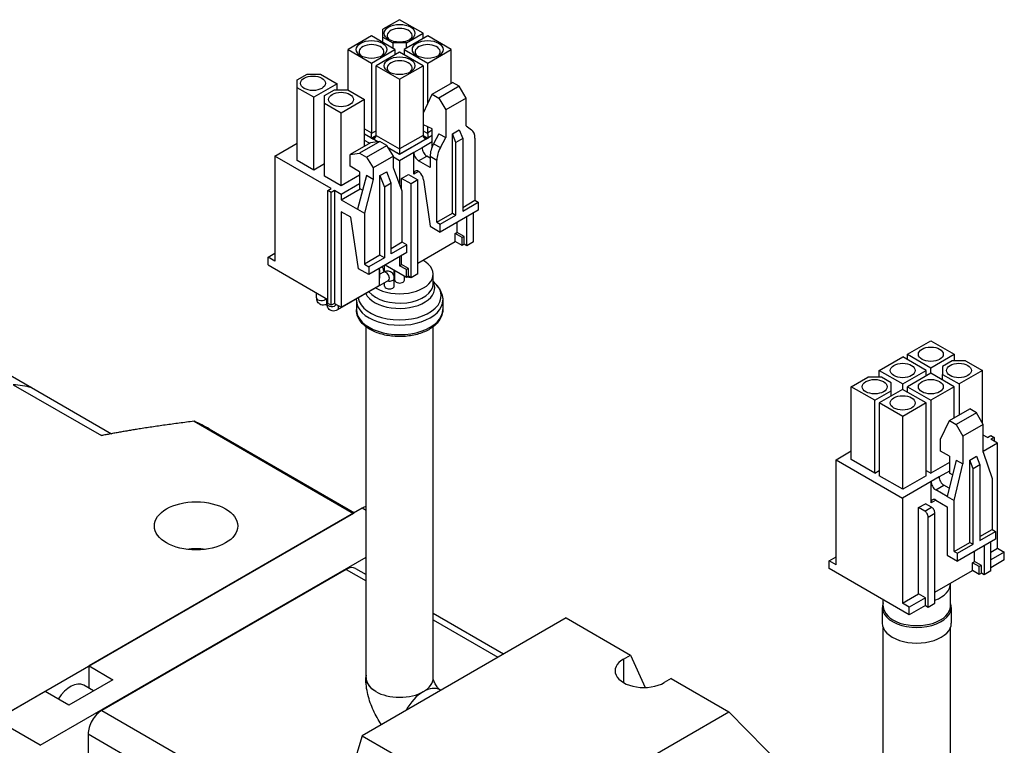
# Model space of a CAD drawing. Extents: x 0 to 1191, y -35 to 841.
# Tile 9 of 11: x 973 to 1024, y 751 to 789. Entities that reach past the tile are written whole.
import ezdxf

# ---------------------------------------------------------------- set-up
doc = ezdxf.new("R2010")
doc.units = 0
doc.header["$LTSCALE"] = 25.4
doc.layers.get('0').update_dxf_attribs({"linetype": 'CONTINUOUS'})

msp = doc.modelspace()

# ---------------------------------------------------------------- linework, layer by layer
for p, q in [((992.7820303, 788.8969689), (991.9158245, 788.3968648)), ((994.0035573, 788.19172), (992.7820303, 788.8969689)), ((991.9158245, 787.9865752), (991.9158245, 788.3968648)), ((993.1355837, 787.6905952), (994.0035573, 788.19172)), ((994.0035573, 787.9100287), (994.0035573, 788.19172)), ((991.3165515, 788.0508743), (990.0950245, 787.3456254)), ((992.5380785, 787.3456254), (991.3165515, 788.0508743)), ((991.9158245, 787.7048839), (991.9158245, 787.9865752)), ((991.9158245, 787.9865752), (992.4284769, 787.6905952)), ((993.1355837, 787.6905952), (992.4284769, 787.6905952)), ((992.4284769, 787.6905952), (992.4284769, 787.4089039)), ((994.2475091, 788.0508743), (993.0259821, 787.3456254)), ((993.1355837, 787.4089039), (993.1355837, 787.6905952)), ((995.4690361, 787.3456254), (994.2475091, 788.0508743)), ((990.0950245, 785.2349818), (990.0950245, 787.3456254)), ((990.0950245, 787.3456254), (991.3165515, 786.6403765)), ((991.3165515, 786.6403765), (992.5380785, 787.3456254)), ((992.7820303, 787.2047798), (991.5605033, 786.4995308)), ((992.5380785, 787.3456254), (992.5380785, 787.0639341)), ((994.0035573, 786.4995308), (992.7820303, 787.2047798)), ((993.0259821, 787.3456254), (993.0259821, 787.0639341)), ((993.0259821, 787.3456254), (994.2475091, 786.6403765)), ((994.2475091, 786.6403765), (995.4690361, 787.3456254)), ((995.4690361, 785.5901578), (995.4690361, 787.3456254)), ((991.3165515, 786.6403765), (991.3165515, 783.0069667)), ((994.2475091, 784.5249438), (994.2475091, 786.6403765)), ((991.5605033, 786.4995308), (992.7820303, 785.7942819)), ((991.5605033, 782.8661211), (991.5605033, 786.4995308)), ((992.7820303, 785.7942819), (994.0035573, 786.4995308)), ((994.0035573, 786.4995308), (994.0035573, 782.8661211)), ((987.4469096, 785.7636633), (987.959562, 786.0596433)), ((987.4469096, 785.355415), (987.4469096, 785.7636633)), ((987.959562, 786.0596433), (988.6666688, 786.0596433)), ((988.6666688, 786.0596433), (989.5328746, 785.5595392)), ((992.7820303, 785.7942819), (992.7820303, 782.1608721)), ((994.4790866, 785.0186102), (995.5397467, 785.6309826)), ((995.8933001, 785.4268585), (995.5397467, 785.6309826)), ((988.3131154, 784.8553109), (987.4469096, 785.355415)), ((987.4469096, 781.5587059), (987.4469096, 785.355415)), ((989.5328746, 785.5595392), (988.3131154, 784.8553109)), ((988.8681943, 784.9430842), (989.3808467, 785.2390642)), ((989.3808467, 785.2390642), (990.0879535, 785.2390642)), ((989.5328746, 785.2390642), (989.5328746, 785.5595392)), ((990.0879535, 785.2390642), (990.9541593, 784.7389601)), ((995.8933001, 785.4268585), (994.83264, 784.814486)), ((996.2468535, 784.814486), (995.8933001, 785.4268585)), ((988.3131154, 781.0586018), (988.3131154, 784.8553109)), ((988.8681943, 784.5348359), (988.8681943, 784.9430842)), ((990.9541593, 784.7389601), (989.7344001, 784.0347318)), ((990.9541593, 782.3098828), (990.9541593, 784.7389601)), ((994.0194672, 784.0388143), (994.4790866, 785.0186102)), ((994.4790866, 785.0186102), (994.83264, 784.814486)), ((994.83264, 784.814486), (995.1861933, 784.2021136)), ((996.2468535, 784.814486), (995.1861933, 784.2021136)), ((996.2468535, 783.3652046), (996.2468535, 784.814486)), ((989.7344001, 784.0347318), (988.8681943, 784.5348359)), ((988.8681943, 780.7381268), (988.8681943, 784.5348359)), ((989.7344001, 780.2380227), (989.7344001, 784.0347318)), ((994.0194672, 783.4264418), (994.0194672, 784.0388143)), ((995.1861933, 784.2021136), (995.1861933, 782.7528322)), ((990.9541593, 783.216194), (991.3165515, 783.0069667)), ((991.5605033, 783.1069875), (991.3120608, 782.9635492)), ((994.0035573, 783.1069875), (994.2519998, 782.9635492)), ((994.4790866, 783.2059878), (994.0194672, 783.4264418)), ((994.2475091, 783.0069667), (994.2475091, 783.3170627)), ((994.4790866, 783.140668), (994.2475091, 783.0069667)), ((994.4790866, 782.2833466), (994.4790866, 783.2059878)), ((995.5397467, 782.9569563), (995.8933001, 783.1610804)), ((995.8933001, 783.1610804), (996.0700768, 782.7038424)), ((996.2468535, 783.3652046), (996.5261607, 783.1672042)), ((991.7567255, 782.548708), (990.6960653, 781.9363356)), ((991.2862655, 782.7464464), (990.9541593, 782.938188)), ((991.3183193, 782.7222135), (990.9541593, 782.9324614)), ((991.2087177, 782.4568521), (990.9541593, 782.6038215)), ((991.7567255, 782.548708), (991.2617507, 782.4874708)), ((991.5604591, 782.8620131), (991.3183193, 782.7222135)), ((991.5560126, 782.8227035), (991.3501391, 782.7038424)), ((991.6431724, 782.5346595), (991.3501391, 782.7038424)), ((991.6513408, 782.53567), (991.3821928, 782.6910627)), ((991.5605033, 782.8661211), (992.7820303, 782.1608721)), ((992.1102788, 782.3445839), (991.7567255, 782.548708)), ((994.0035573, 782.8661211), (992.7820303, 782.1608721)), ((994.2139215, 782.7038424), (992.7820303, 781.8771396)), ((994.1818677, 782.6910627), (992.7820303, 781.8828662)), ((994.4790866, 782.5282956), (993.9487565, 782.2221094)), ((994.0036015, 782.8620131), (994.2457413, 782.7222135)), ((994.008048, 782.8227035), (994.2139215, 782.7038424)), ((994.4790866, 782.8569355), (994.2457413, 782.7222135)), ((994.4790866, 782.8626621), (994.2777951, 782.7464464)), ((994.83264, 782.9569563), (994.5533328, 782.4364397)), ((994.83264, 782.9569563), (995.1861933, 782.7528322)), ((994.9068862, 782.2323156), (995.1861933, 782.7528322)), ((995.5397467, 778.8132362), (995.5397467, 782.9569563)), ((995.7165234, 782.4997182), (995.5397467, 782.9569563)), ((996.0700768, 782.7038424), (995.7165234, 782.4997182)), ((995.7165234, 778.7111741), (995.7165234, 782.4997182)), ((996.0700768, 782.7038424), (996.0700768, 778.9152982)), ((996.7064729, 782.7242548), (996.7064729, 779.4868458)), ((986.2766479, 781.7934487), (987.4469096, 782.4690996)), ((991.2617507, 782.4874708), (990.2010905, 781.8750983)), ((991.0496187, 781.7322114), (992.1102788, 782.3445839)), ((992.4638322, 781.7934487), (992.1102788, 782.3445839)), ((992.7820303, 781.8828662), (992.1855536, 782.2272421)), ((992.7820303, 781.8771396), (992.1913882, 782.218147)), ((992.7820303, 782.1608721), (992.7820303, 781.8828662)), ((993.9487565, 782.2221094), (993.5244924, 781.9771604)), ((994.4805188, 782.2825197), (994.4790866, 782.2833466)), ((994.5533328, 782.4364397), (994.9068862, 782.2323156)), ((986.2766479, 781.7934487), (986.2766479, 776.3229216)), ((989.211141, 780.0992183), (986.2766479, 781.7934487)), ((988.3131154, 781.0586018), (987.4469096, 781.5587059)), ((990.2010905, 781.8750983), (990.6960653, 781.9363356)), ((990.2010905, 781.2627259), (990.2010905, 781.8750983)), ((990.6960653, 781.9363356), (991.0496187, 781.7322114)), ((991.0496187, 781.7322114), (991.4031721, 781.1810762)), ((992.4638322, 781.7934487), (991.4031721, 781.1810762)), ((992.4638322, 781.1810762), (992.4638322, 781.7934487)), ((992.7820303, 781.5484997), (992.4638322, 781.7322114)), ((993.5244924, 781.9771604), (992.7820303, 781.5484997)), ((992.7820303, 781.8771396), (992.7820303, 781.8828662)), ((992.7820303, 781.5484997), (992.7820303, 780.3331759)), ((993.5244924, 780.8463126), (993.5244924, 781.9771604)), ((993.7719798, 781.5484997), (994.1962439, 781.7934487)), ((994.3730205, 781.2014887), (993.7719798, 781.5484997)), ((994.3730205, 781.6913866), (994.1962439, 781.7934487)), ((994.3730205, 781.7852837), (994.7265739, 781.5811596)), ((994.3730205, 781.7852837), (994.3730205, 781.2014887)), ((994.7265739, 778.3437506), (994.7265739, 781.5811596)), ((988.8681943, 781.3790767), (988.3131154, 781.0586018)), ((990.6960653, 780.9769521), (990.2010905, 781.2627259)), ((990.6960653, 780.9769521), (990.6960653, 780.0992183)), ((991.4031721, 781.1810762), (991.4031721, 780.5687038)), ((991.7567255, 780.7728279), (992.1102788, 780.9769521)), ((992.3400886, 780.3829508), (992.1102788, 780.9769521)), ((992.9234516, 779.9563314), (992.4638322, 781.1810762)), ((993.7719798, 780.9891995), (993.5244924, 780.8463126)), ((989.7344001, 780.2380227), (988.8681943, 780.7381268)), ((990.6960653, 780.7932404), (989.7344001, 780.2380227)), ((991.0496187, 780.7728279), (990.5899993, 779.0173603)), ((991.4031721, 780.5687038), (990.9435527, 778.8132362)), ((991.4031721, 780.5687038), (991.0496187, 780.7728279)), ((991.7567255, 776.6291078), (991.7567255, 780.7728279)), ((991.7567255, 780.7728279), (991.9865352, 780.1788267)), ((992.8880963, 780.629941), (993.2416497, 780.8340652)), ((992.8880963, 780.0505425), (992.8880963, 780.629941)), ((993.3830711, 780.3441672), (992.8880963, 780.629941)), ((993.2416497, 780.8340652), (993.7366244, 780.5482914)), ((993.7366244, 780.5482914), (993.3830711, 780.3441672)), ((993.7366244, 775.6493119), (993.7366244, 780.5482914)), ((994.0194672, 780.5605388), (994.3730205, 778.1396265)), ((989.0343644, 779.9971562), (989.211141, 780.0992183)), ((989.0343644, 774.1183808), (989.0343644, 779.9971562)), ((989.211141, 779.8950941), (989.0343644, 779.9971562)), ((989.3879177, 779.9971562), (989.211141, 779.8950941)), ((989.3879177, 779.9971562), (989.3879177, 774.1183808)), ((989.7414711, 779.7930321), (989.3879177, 779.9971562)), ((990.6960653, 780.3441672), (989.7414711, 779.7930321)), ((989.7414711, 779.5072582), (990.7314206, 780.0788059)), ((990.849986, 780.0103521), (990.6960653, 780.0992183)), ((992.3400886, 780.3829508), (991.9865352, 780.1788267)), ((991.9865352, 780.1788267), (991.9865352, 776.4964271)), ((992.3400886, 776.7005513), (992.3400886, 780.3829508)), ((992.9234516, 777.3027175), (992.9234516, 779.9563314)), ((993.3830711, 775.4451878), (993.3830711, 780.3441672)), ((989.211141, 774.0163187), (989.211141, 779.8950941)), ((989.7414711, 779.7930321), (989.7414711, 779.5072582)), ((989.7414711, 779.5072582), (990.5899993, 779.0173603)), ((996.0700768, 779.1194224), (996.7064729, 779.4868458)), ((996.7064729, 779.4868458), (996.8832496, 779.3847838)), ((990.5899993, 779.0173603), (990.9435527, 778.8132362)), ((996.8832496, 778.9765355), (994.9033506, 777.8334403)), ((996.0700768, 778.9152982), (996.8832496, 779.3847838)), ((996.8832496, 779.3847838), (996.8832496, 778.9765355)), ((989.7414711, 778.8948858), (989.7414711, 773.9142567)), ((990.2364459, 778.609112), (989.7414711, 778.8948858)), ((990.6430323, 775.9248795), (990.2364459, 778.609112)), ((990.9435527, 778.8132362), (990.9435527, 776.1596223)), ((994.7265739, 778.3437506), (995.5397467, 778.8132362)), ((994.9033506, 778.2416885), (995.7165234, 778.7111741)), ((995.5397467, 778.8132362), (995.7165234, 778.7111741)), ((996.2822089, 777.1190057), (996.2822089, 778.6295244)), ((996.6357622, 777.3231299), (996.6357622, 778.8336486)), ((994.3730205, 778.1396265), (994.9033506, 777.8334403)), ((994.7265739, 778.3437506), (994.9033506, 778.2416885)), ((994.9033506, 777.8334403), (994.9033506, 778.2416885)), ((995.7872341, 777.8130278), (995.7872341, 778.3437506)), ((995.6811681, 777.7517906), (995.7872341, 777.8130278)), ((995.6811681, 777.3435423), (995.6811681, 777.7517906)), ((996.0347215, 777.5476665), (995.6811681, 777.7517906)), ((996.1407875, 777.6089037), (995.7872341, 777.8130278)), ((996.1407875, 777.6089037), (996.0347215, 777.5476665)), ((996.0347215, 777.1394182), (996.0347215, 777.5476665)), ((996.1407875, 777.2006554), (996.1407875, 777.6089037)), ((992.9234516, 777.3027175), (992.3400886, 776.9659126)), ((993.1532614, 777.1700368), (992.3400886, 776.7005513)), ((993.1532614, 777.1700368), (992.9234516, 777.3027175)), ((993.1532614, 776.7617885), (993.1532614, 777.1700368)), ((993.7366244, 776.2208595), (995.6811681, 777.3435423)), ((996.0347215, 777.1394182), (995.6811681, 777.3435423)), ((996.1407875, 777.2006554), (996.0347215, 777.1394182)), ((996.2822089, 777.1190057), (996.1407875, 777.2006554)), ((996.6357622, 777.3231299), (996.2822089, 777.1190057)), ((985.9230945, 776.5270457), (986.2766479, 776.7311699)), ((985.9230945, 776.1187974), (985.9230945, 776.5270457)), ((986.2766479, 776.3229216), (985.9230945, 776.5270457)), ((991.7567255, 776.6291078), (990.9435527, 776.1596223)), ((993.1532614, 776.7617885), (991.1733624, 775.6186933)), ((991.9865352, 776.4964271), (991.1733624, 776.0269416)), ((991.9865352, 776.4964271), (991.7567255, 776.6291078)), ((992.7820303, 776.5474581), (992.7820303, 776.0779726)), ((992.8880963, 776.1392099), (992.8880963, 776.6086954)), ((985.9230945, 776.1187974), (989.0343644, 774.322505)), ((991.1733624, 775.6186933), (990.6430323, 775.9248795)), ((990.9435527, 776.1596223), (991.1733624, 776.0269416)), ((991.1733624, 776.0269416), (991.1733624, 775.6186933)), ((991.7213701, 775.9350857), (991.7213701, 775.0573519)), ((991.7213701, 775.8738485), (991.7567255, 775.853436)), ((991.7567255, 775.853436), (991.7213701, 775.8330236)), ((991.7567255, 775.4451878), (991.7567255, 775.853436)), ((992.0017002, 775.7726779), (992.0017002, 776.0969344)), ((993.1355837, 775.4656002), (992.0218905, 776.1085912)), ((992.5017002, 775.6288995), (992.5017002, 775.831573)), ((992.7820303, 776.0779726), (992.8880963, 776.1392099)), ((993.1355837, 775.8738485), (992.7820303, 776.0779726)), ((993.2416497, 775.9350857), (992.8880963, 776.1392099)), ((993.2416497, 775.9350857), (993.1355837, 775.8738485)), ((993.1355837, 775.4656002), (993.1355837, 775.8738485)), ((993.2416497, 775.5268374), (993.2416497, 775.9350857)), ((963.3487105, 775.65445), (973.6017589, 769.7348497)), ((991.7567255, 775.4451878), (991.7213701, 775.4247753)), ((991.946388, 775.7413025), (991.7567255, 775.6318008)), ((992.5017002, 775.0165271), (992.5017002, 775.4247753)), ((992.5320303, 775.3227133), (992.5320303, 775.8140619)), ((993.0320303, 775.3227133), (993.0320303, 775.5253867)), ((993.2416497, 775.5268374), (993.1355837, 775.4656002)), ((993.3830711, 775.4451878), (993.2416497, 775.5268374)), ((993.7366244, 775.6493119), (993.3830711, 775.4451878)), ((994.5320303, 775.1401347), (994.5320303, 775.6288995)), ((992.196388, 775.3082898), (989.5447375, 773.7773587)), ((989.7414711, 773.9142567), (991.7213701, 775.0573519)), ((992.0017002, 775.0165271), (992.0017002, 775.1958868)), ((994.5320303, 775.2696145), (994.6922849, 775.0965198)), ((988.4590952, 774.4041546), (988.4590952, 774.6546367)), ((988.9894253, 774.0979684), (988.9894253, 774.3484505)), ((989.211141, 774.0163187), (989.0343644, 774.1183808)), ((989.3879177, 774.1183808), (989.211141, 774.0163187)), ((989.3879177, 774.1183808), (989.7414711, 773.9142567)), ((990.5320303, 774.280547), (990.5320303, 773.7917822)), ((995.0320303, 774.280547), (995.0320303, 773.7917822)), ((991.0320303, 754.6184012), (991.0320303, 772.8989406)), ((994.5320303, 754.6041125), (994.5320303, 772.8989406)), ((1019.2471822, 771.4697392), (1020.4634059, 772.1719263)), ((1020.4634059, 772.1719263), (1021.6849328, 771.4666774)), ((1017.7799356, 770.622624), (1018.9996948, 771.3268523)), ((1020.2212218, 770.6216034), (1018.9996948, 771.3268523)), ((1019.2471822, 771.1839654), (1019.2471822, 771.4697392)), ((1019.2471822, 771.4697392), (1020.4687092, 770.7644903)), ((1020.4687092, 770.7644903), (1021.6849328, 771.4666774)), ((1021.6849328, 771.4666774), (1021.6849328, 771.1237488)), ((1020.4687092, 770.4787165), (1020.4687092, 770.7644903)), ((1021.5788668, 771.1237488), (1021.0662144, 770.8277688)), ((1021.0662144, 770.8277688), (1021.0662144, 770.4195205)), ((1022.2789025, 771.1237488), (1021.5788668, 771.1237488)), ((1022.2789025, 771.1237488), (1023.1504116, 770.6205828)), ((1016.3162246, 769.7775501), (1017.1788949, 770.275613)), ((1017.8860016, 770.275613), (1017.1788949, 770.275613)), ((1017.7799356, 770.275613), (1017.7799356, 770.622624)), ((1017.7799356, 770.622624), (1019.0014626, 769.9173751)), ((1018.4021896, 769.9775917), (1017.8860016, 770.275613)), ((1019.0014626, 769.9173751), (1020.2212218, 770.6216034)), ((1020.4634059, 770.4817784), (1019.2436467, 769.7775501)), ((1020.2212218, 770.3419533), (1020.2212218, 770.6216034)), ((1021.6867006, 769.7755088), (1020.4634059, 770.4817784)), ((1021.0662144, 770.4195205), (1021.934188, 769.9183957)), ((1021.0662144, 770.1337467), (1021.0662144, 770.4195205)), ((1023.1504116, 770.6205828), (1021.934188, 769.9183957)), ((1023.1504116, 767.8934842), (1023.1504116, 770.6205828)), ((972.6424713, 769.8800951), (977.2386654, 767.2264812)), ((973.6017589, 769.7348497), (977.7710901, 767.3276853)), ((1017.5395193, 769.0712805), (1016.3162246, 769.7775501)), ((1016.3162246, 765.980841), (1016.3162246, 769.7775501)), ((1018.4021896, 769.5693434), (1018.4021896, 769.9775917)), ((1019.0014626, 769.6316013), (1019.0014626, 769.9173751)), ((1019.2436467, 769.7775501), (1020.4669414, 769.0712805)), ((1019.2436467, 769.4917763), (1019.2436467, 769.7775501)), ((1021.6867006, 769.7755088), (1020.4669414, 769.0712805)), ((1021.6867006, 768.1629281), (1021.6867006, 769.7755088)), ((1021.934188, 769.9183957), (1021.934188, 768.305815)), ((1017.5395193, 769.0712805), (1018.4021896, 769.5693434)), ((1018.9961593, 769.6346632), (1017.7799356, 768.9324761)), ((1018.4021896, 769.2917346), (1018.4021896, 769.5693434)), ((1020.219454, 768.9283936), (1018.9961593, 769.6346632)), ((1017.5395193, 765.2745714), (1017.5395193, 769.0712805)), ((1019.0032304, 768.2262066), (1017.7799356, 768.9324761)), ((1017.7799356, 768.9324761), (1017.7799356, 765.135767)), ((1020.219454, 768.9283936), (1019.0032304, 768.2262066)), ((1020.219454, 765.1316845), (1020.219454, 768.9283936)), ((1020.4669414, 769.0712805), (1020.4669414, 765.2745714)), ((1019.0032304, 764.4294974), (1019.0032304, 768.2262066)), ((1021.4303744, 768.0149381), (1022.4910346, 768.6273105)), ((1022.8445879, 768.4231864), (1021.7839278, 767.8108139)), ((1022.8445879, 768.4231864), (1022.4910346, 768.6273105)), ((1023.1981413, 767.8108139), (1022.8445879, 768.4231864)), ((982.0677116, 767.9732908), (990.3762163, 763.1763734)), ((1020.970755, 767.0351422), (1021.4303744, 768.0149381)), ((1021.4303744, 768.0149381), (1021.7839278, 767.8108139)), ((1021.7839278, 767.8108139), (1022.1374812, 767.1984415)), ((1023.1981413, 767.8108139), (1022.1374812, 767.1984415)), ((1023.1981413, 766.3615325), (1023.1981413, 767.8108139)), ((982.8580404, 767.5848065), (990.4349434, 763.2102796)), ((1022.1374812, 767.1984415), (1022.1374812, 765.74916)), ((1023.4102734, 767.1372042), (1023.1981413, 767.2596787)), ((1023.4102734, 767.1372042), (1023.5870501, 767.2392663)), ((1023.5870501, 767.2392663), (1023.7638268, 767.1372042)), ((1023.7638268, 767.1372042), (1023.5870501, 767.0351422)), ((1023.7638268, 767.1372042), (1023.7638268, 766.9330801)), ((1020.970755, 766.4227697), (1020.970755, 767.0351422)), ((1023.9406035, 766.831018), (1023.1981413, 766.4023573)), ((1023.9406035, 766.831018), (1023.5870501, 767.0351422)), ((1023.9406035, 761.3604909), (1023.9406035, 766.831018)), ((1015.5260328, 765.9736966), (1016.3162246, 766.4299141)), ((1021.4303744, 766.1574083), (1020.970755, 766.4227697)), ((1021.4303744, 766.1574083), (1021.4303744, 765.2796745)), ((1022.4910346, 765.9532842), (1022.8445879, 766.1574083)), ((1022.8445879, 766.1574083), (1023.0213646, 765.7001703)), ((1023.1981413, 766.3615325), (1023.6577607, 764.9939007)), ((1015.5260328, 760.5031695), (1015.5260328, 765.9736966)), ((1015.5260328, 765.9736966), (1018.990856, 763.97328)), ((1017.5395193, 765.2745714), (1016.3162246, 765.980841)), ((1021.4303744, 765.8308097), (1020.4669414, 765.2745714)), ((1021.7839278, 765.9532842), (1021.3243084, 764.0549296)), ((1021.6778618, 763.8508055), (1022.1374812, 765.74916)), ((1021.7839278, 765.9532842), (1022.1374812, 765.74916)), ((1022.4910346, 761.6666771), (1022.4910346, 765.9532842)), ((1022.6678112, 765.4960461), (1022.4910346, 765.9532842)), ((1023.0213646, 765.7001703), (1022.6678112, 765.4960461)), ((1023.0213646, 765.7001703), (1023.0213646, 761.7687392)), ((1017.5395193, 765.2745714), (1017.7799356, 765.4133758)), ((1019.0032304, 764.4294974), (1017.7799356, 765.135767)), ((1020.219454, 765.1316845), (1019.0032304, 764.4294974)), ((1020.219454, 765.4174583), (1020.4669414, 765.2745714)), ((1020.9000443, 765.0755504), (1020.4757802, 764.8306014)), ((1021.4303744, 765.3817366), (1020.9000443, 765.0755504)), ((1021.5974784, 765.183197), (1021.4303744, 765.2796745)), ((1022.6678112, 761.5646151), (1022.6678112, 765.4960461)), ((1020.4757802, 764.8306014), (1018.990856, 763.97328)), ((1020.4757802, 763.728331), (1020.4757802, 764.8306014)), ((1020.7232676, 764.4019407), (1021.1475317, 764.6468897)), ((1021.4283731, 764.4847458), (1021.1475317, 764.6468897)), ((1023.6577607, 764.9939007), (1023.6577607, 762.3402868)), ((1021.3243084, 764.0549296), (1020.7232676, 764.4019407)), ((1021.3243084, 764.0549296), (1021.6778618, 763.8508055)), ((1018.990856, 763.97328), (1018.990856, 758.5027529)), ((1019.8287775, 763.4772583), (1020.1823309, 763.6813825)), ((1020.500529, 763.4976707), (1020.1823309, 763.6813825)), ((1020.7232676, 763.8712179), (1020.4757802, 763.728331)), ((1020.7232676, 763.8712179), (1021.3243084, 763.5242069)), ((1021.3243084, 763.5242069), (1021.3243084, 760.9930675)), ((1021.6778618, 761.1971916), (1021.6778618, 763.8508055)), ((990.3762163, 763.1763734), (972.2068739, 752.6862988)), ((990.8374866, 763.442688), (976.6069627, 755.2266912)), ((991.0320303, 763.3303682), (990.8374866, 763.442688)), ((1020.1469756, 763.2935466), (1019.8287775, 763.4772583)), ((1019.8287775, 758.9865271), (1019.8287775, 763.4772583)), ((1020.1469756, 763.2935466), (1020.500529, 763.4976707)), ((1020.3237523, 762.9873604), (1020.6773057, 763.1914845)), ((1020.6773057, 758.4966292), (1020.6773057, 763.1914845)), ((1020.3237523, 758.292505), (1020.3237523, 762.9873604)), ((1023.0213646, 761.9728634), (1023.6577607, 762.3402868)), ((1023.0213646, 761.7687392), (1023.8345374, 762.2382247)), ((1023.6577607, 762.3402868), (1023.8345374, 762.2382247)), ((1023.8345374, 762.2382247), (1023.8345374, 761.8299765)), ((1021.6778618, 761.1971916), (1022.4910346, 761.6666771)), ((1023.8345374, 761.8299765), (1021.8546385, 760.6868812)), ((1021.8546385, 761.0951295), (1022.6678112, 761.5646151)), ((1022.4910346, 761.6666771), (1022.6678112, 761.5646151)), ((1023.2441033, 761.4890891), (1023.2441033, 759.9785705)), ((1023.5976567, 760.1826946), (1023.5976567, 761.6932133)), ((1021.3243084, 760.9930675), (1021.8546385, 760.6868812)), ((1021.6778618, 761.1971916), (1021.8546385, 761.0951295)), ((1021.8546385, 760.6868812), (1021.8546385, 761.0951295)), ((1022.7491285, 760.6725926), (1022.7491285, 761.2033153)), ((1023.5976567, 761.1624905), (1023.9406035, 761.3604909)), ((1024.2941568, 761.1563668), (1023.5976567, 760.7542422)), ((1023.9406035, 761.3604909), (1024.2941568, 761.1563668)), ((1024.2941568, 760.7481185), (1024.2941568, 761.1563668)), ((974.0437006, 751.0931772), (991.0320303, 760.901394)), ((1015.1724794, 760.7072937), (1015.5260328, 760.9114178)), ((1015.5260328, 760.5031695), (1015.1724794, 760.7072937)), ((1015.1724794, 760.2990454), (1015.1724794, 760.7072937)), ((1022.6324559, 760.6052316), (1022.7491285, 760.6725926)), ((1022.9860093, 760.4011074), (1022.6324559, 760.6052316)), ((1022.6324559, 760.1969833), (1022.6324559, 760.6052316)), ((1023.1026819, 760.4684684), (1022.7491285, 760.6725926)), ((1023.1026819, 760.4684684), (1022.9860093, 760.4011074)), ((1023.1026819, 760.0602201), (1023.1026819, 760.4684684)), ((1024.2941568, 760.7481185), (1023.5976567, 760.3459939)), ((989.9889585, 760.2583514), (977.2610364, 752.9098821)), ((989.9889585, 760.2583514), (991.0320303, 759.6561336)), ((990.4889585, 760.3078802), (991.0320303, 759.9943375)), ((1019.3444094, 757.8903805), (1015.1724794, 760.2990454)), ((1020.6773057, 759.0681768), (1022.6324559, 760.1969833)), ((1022.9860093, 759.9928592), (1022.6324559, 760.1969833)), ((1022.9860093, 759.9928592), (1022.9860093, 760.4011074)), ((1023.1026819, 760.0602201), (1022.9860093, 759.9928592)), ((1023.2441033, 759.9785705), (1023.1026819, 760.0602201)), ((1023.5976567, 760.1826946), (1023.2441033, 759.9785705)), ((1021.4833181, 758.3394536), (1021.4833181, 759.5029612)), ((1018.990856, 758.5027529), (1019.8287775, 758.9865271)), ((1020.1823309, 758.782403), (1019.8287775, 758.9865271)), ((1017.9833181, 758.3394536), (1017.9833181, 758.6762069)), ((1019.3444094, 758.2986287), (1018.990856, 758.5027529)), ((1020.1823309, 758.782403), (1019.3444094, 758.2986287)), ((1020.1823309, 758.3741547), (1020.1823309, 758.782403)), ((1020.3237523, 758.292505), (1020.6773057, 758.4966292)), ((994.5320303, 757.9736116), (998.2014477, 755.8550725)), ((1017.9333181, 758.2782163), (1017.9333181, 757.4617198)), ((1020.1823309, 758.3741547), (1019.3444094, 757.8903805)), ((1019.3444094, 757.8903805), (1019.3444094, 758.2986287)), ((1020.1823309, 758.3741547), (1020.3237523, 758.292505)), ((1021.5333181, 758.2782163), (1021.5333181, 757.4617198)), ((1001.4586516, 757.73562), (990.8229234, 751.5950795)), ((994.5320303, 757.6354076), (997.9085545, 755.6859705)), ((1001.4586516, 757.73562), (1004.8174088, 755.7964407)), ((1017.9833181, 748.2761332), (1017.9833181, 757.2184778)), ((1021.4833181, 748.2761332), (1021.4833181, 757.2184778)), ((1004.4492922, 755.5839084), (1004.8174088, 755.7964407)), ((1004.4492922, 755.5839084), (1004.4492922, 754.3591636)), ((1004.8174088, 755.7964407), (1005.5744615, 754.1063118)), ((976.6069627, 754.0587285), (976.6069627, 755.2266912)), ((976.6069627, 755.2266912), (977.8443995, 754.5122567)), ((977.8443995, 754.5122567), (975.5463025, 753.1854497)), ((1006.9387292, 754.5716958), (1006.5706125, 754.3591636)), ((1006.9387292, 754.5716958), (1009.943933, 752.8366406)), ((974.3088656, 753.8998842), (971.7456036, 752.4199842)), ((975.5463025, 753.1854497), (974.3088656, 753.8998842)), ((976.8329142, 753.9282753), (976.3221908, 754.2231415)), ((994.8944672, 753.9763535), (994.920939, 753.9610699)), ((977.2610364, 752.9098821), (989.7768265, 745.6838874)), ((999.3082048, 746.6961), (1009.943933, 752.8366406)), ((1009.943933, 752.8366406), (1013.7893988, 748.9330969)), ((974.0437006, 751.0931772), (971.7456036, 752.4199842)), ((976.5539297, 751.6851373), (976.5539297, 750.0521441)), ((976.5539297, 751.6851373), (992.4284769, 742.5199631)), ((990.8229234, 751.5950795), (989.7768265, 748.0517275)), ((990.8229234, 751.5950795), (994.1816806, 749.6559001))]:
    msp.add_line(p, q)
for centre, major_axis in [((992.7820303, 788.1906994), (-0.8, 0)), ((991.3183193, 787.3456254), (-0.8, 0)), ((994.2457413, 787.3456254), (-0.8, 0)), ((992.7820303, 786.5005515), (-0.8, 0)), ((988.2671535, 785.5840341), (0.65, 0)), ((989.7308645, 784.7389601), (0.65, 0)), ((1020.4651736, 771.4666774), (0.65, 0)), ((1019.0014626, 770.6216034), (0.65, 0)), ((1021.9288847, 770.6216034), (0.65, 0)), ((1017.5377516, 769.7765294), (0.65, 0)), ((1020.4651736, 769.7765294), (0.65, 0)), ((1019.0014626, 768.9314555), (0.65, 0)), ((982.1754286, 762.5241294), (2.175, 0))]:
    msp.add_ellipse(centre, major_axis=major_axis, ratio=0.5773502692)
for centre, major_axis, start_param, end_param in [((992.7820303, 788.0682249), (-0.65, 0), 2.4657979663, 6.9589799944), ((991.3183193, 787.2231509), (-0.65, 0), 2.4657979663, 6.9589799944), ((994.2457413, 787.2231509), (-0.65, 0), 2.4657979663, 6.9589799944), ((992.7820303, 786.378077), (-0.65, 0), 2.4657979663, 6.9589799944), ((995.9993692, 782.3184012), (0.5, 0.8660254), 5.4948564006, 6.2280550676), ((991.3183193, 782.844688), (-0.075, 0.1299038), 2.0491885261, 2.3561944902), ((991.1751301, 782.9253171), (-0.1, -0.1732051), 2.1035142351, 2.3561944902), ((991.3501391, 782.8263168), (-0.075, 0.1299038), 2.3561944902, 2.6632004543), ((991.419082, 782.7844714), (0.1, 0.1732051), 5.2451068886, 5.4977871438), ((994.1449786, 782.7844714), (0.1, -0.1732051), 3.926990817, 4.1796710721), ((994.2139215, 782.8263168), (-0.075, -0.1299038), 0.4783921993, 0.7853981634), ((994.2457413, 782.844688), (-0.075, -0.1299038), 0.7853981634, 1.0924041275), ((994.3889305, 782.9253171), (-0.1, 0.1732051), 0.7853981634, 1.0380784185), ((994.1962439, 782.0792225), (-0.175, 0.3031089), 0.7853981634, 2.3561944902), ((995.0801243, 782.1959232), (-0.5, -0.8660254), 4.76751922, 5.500717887), ((995.4336777, 781.991799), (0.5, 0.8660254), 1.6259265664, 2.3591252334), ((993.7719798, 781.8342735), (-0.175, 0.3031089), 0.7853981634, 2.3561944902), ((993.7719798, 780.7034257), (-0.175, 0.3031089), 3.926990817, 7.0685834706), ((992.7820303, 775.6288995), (1.75, 0), 3.9147353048, 7.0971587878), ((992.071388, 775.5288787), (-0.125, 0.2165064), 3.9169906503, 6.4515634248), ((992.071388, 775.5247962), (-0.125, 0.2165064), 3.9369909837, 6.2831853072), ((992.2517002, 775.4247753), (0.25, 0), 4.3540694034, 6.2831853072), ((992.071388, 775.5247962), (0.125, -0.2165064), 0, 0.7953983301), ((992.2517002, 775.6288995), (0.25, 0), 5.8476578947, 6.2831853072), ((992.7820303, 775.3227133), (0.25, 0), 3.1415926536, 6.2831853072), ((993.3123604, 775.6288995), (-0.25, 0), 1.0900908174, 1.5807969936), ((992.7820303, 774.5070024), (2.1660251, 0), 3.2269349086, 6.7740679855), ((992.7820303, 774.9136793), (1.8339749, 0), 3.4156757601, 6.5869687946), ((992.7820303, 775.1401347), (1.75, 0), 3.5648047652, 6.2831853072), ((992.2517002, 775.0165271), (0.25, 0), 3.1415926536, 6.2831853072), ((988.7090952, 774.4041546), (0.25, 0), 3.1415926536, 6.0446380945), ((989.2394253, 774.0979684), (0.25, 0), 3.1415926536, 6.0446380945), ((989.4197375, 773.9938651), (0.125, -0.2165064), 0, 1.3322491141), ((992.7820303, 774.280547), (2.25, 0), 3.1415926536, 6.2831853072), ((992.7820303, 773.7917822), (2.25, 0), 3.1415926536, 6.2831853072), ((966.6190794, 754.1550394), (8.625, 14.9389382), 0.1758905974, 0.2689230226), ((972.9830404, 750.4808048), (9.875, 17.1040017), 0, 0.077136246), ((1021.1475317, 764.9326635), (-0.175, 0.3031089), 0.7853981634, 2.3561944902), ((1020.7232676, 764.6877145), (-0.175, 0.3031089), 0.7853981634, 2.3561944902), ((990.8374866, 762.2179431), (-0.75, -1.2990381), 3.7425289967, 3.926990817), ((1020.7232676, 763.5854441), (-0.175, 0.3031089), 5.4977871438, 7.0685834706), ((1020.1469756, 763.0894224), (-0.125, 0.2165064), 3.926990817, 5.4977871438), ((1020.500529, 763.2935466), (-0.125, 0.2165064), 3.926990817, 5.4977871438), ((982.1754286, 760.0746396), (-2.175, 0), 4.4897570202, 4.9350209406), ((989.9889585, 759.4418548), (0.5, 0.8660254), 0, 0.7853981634), ((1019.7333181, 759.5029612), (1.75, 0), 5.2821388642, 6.3129988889), ((1019.7333181, 758.2782163), (1.8, 0), 2.9053413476, 6.5194366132), ((1019.7333181, 758.3394536), (-1.75, 0), 0, 3.1415926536), ((1019.7333181, 757.4617198), (1.8, 0), 3.1415926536, 6.2831853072), ((1005.5099524, 754.971536), (-1.5, 0), 5.4977871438, 8.6393797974), ((975.6346908, 753.0323566), (0.6875, 1.1907849), 0, 1.506469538), ((992.7696559, 754.6255456), (-1.75, 0), 6.1641944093, 7.0735834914), ((992.7820303, 754.6184012), (-1.75, 0), 0, 0.7803981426), ((992.7820303, 754.6041125), (1.75, 0), 5.4977871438, 6.2831853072), ((992.7820303, 754.6041125), (1.75, 0), 3.9220156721, 5.4977871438), ((994.0194672, 752.460809), (0.875, 1.5155445), 0, 1.6006099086), ((977.2610364, 752.0933855), (-0.5, -0.8660254), 3.926990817, 5.4977871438)]:
    msp.add_ellipse(centre, major_axis=major_axis, ratio=0.5773502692, start_param=start_param, end_param=end_param)
for points, knots in [([(991.3120608, 782.9635492), (991.3085452, 782.9457974), (991.3054682, 782.9250727), (991.3001177, 782.883168), (991.2978243, 782.8619898), (991.2930395, 782.8157181), (991.2904381, 782.7882401), (991.2874155, 782.7577925), (991.2868358, 782.7520198), (991.2862655, 782.7464464)], [0.151145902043, 0.151145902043, 0.151145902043, 0.151145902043, 0.163078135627, 0.163078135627, 0.175010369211, 0.175010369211, 0.192633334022, 0.192633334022, 0.196905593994, 0.196905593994, 0.196905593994, 0.196905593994]), ([(991.3821928, 782.6910627), (991.3896598, 782.6926543), (991.3970957, 782.6944686), (991.434762, 782.7049146), (991.4635796, 782.7172568), (991.5035221, 782.7432302), (991.5193966, 782.7565672), (991.5439139, 782.787406), (991.552497, 782.8049517), (991.5560126, 782.8227035)], [0.013350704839, 0.013350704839, 0.013350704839, 0.013350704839, 0.017622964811, 0.017622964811, 0.035245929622, 0.035245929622, 0.047178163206, 0.047178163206, 0.05911039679, 0.05911039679, 0.05911039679, 0.05911039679]), ([(994.008048, 782.8227035), (994.0115635, 782.8049517), (994.0201467, 782.787406), (994.044664, 782.7565672), (994.0605385, 782.7432302), (994.100481, 782.7172568), (994.1292986, 782.7049146), (994.1669649, 782.6944686), (994.1744007, 782.6926543), (994.1818677, 782.6910627)], [0.151145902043, 0.151145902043, 0.151145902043, 0.151145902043, 0.163078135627, 0.163078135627, 0.175010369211, 0.175010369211, 0.192633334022, 0.192633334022, 0.196905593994, 0.196905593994, 0.196905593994, 0.196905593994]), ([(994.2777951, 782.7464464), (994.2772248, 782.7520198), (994.2766451, 782.7577925), (994.2736225, 782.7882401), (994.271021, 782.8157181), (994.2662363, 782.8619898), (994.2639429, 782.883168), (994.2585924, 782.9250727), (994.2555154, 782.9457974), (994.2519998, 782.9635492)], [0.013350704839, 0.013350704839, 0.013350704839, 0.013350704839, 0.017622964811, 0.017622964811, 0.035245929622, 0.035245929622, 0.047178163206, 0.047178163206, 0.05911039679, 0.05911039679, 0.05911039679, 0.05911039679]), ([(991.9705867, 775.7584515), (991.9685166, 775.7944517), (991.9623078, 775.8317856), (991.9352337, 775.9123704), (991.9122621, 775.9561714), (991.8720318, 776.0017639), (991.865776, 776.0083233), (991.8592118, 776.0146686)], [4.77656425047, 4.77656425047, 4.77656425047, 4.77656425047, 5.02654824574, 5.02654824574, 5.30614572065, 5.30614572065, 5.35451562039, 5.35451562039, 5.35451562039, 5.35451562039]), ([(992.5017002, 775.4247753), (992.5017002, 775.4692512), (992.4959187, 775.5158341), (992.4655637, 775.6061842), (992.4425921, 775.6499852), (992.3824265, 775.7181704), (992.3500938, 775.7442388), (992.2806242, 775.7813171), (992.2442813, 775.7931412), (992.1698062, 775.8052296), (992.1319763, 775.8045419), (992.0538515, 775.7928758), (992.0149914, 775.7796855), (991.9683756, 775.7575309), (991.9571997, 775.7516271), (991.946388, 775.745385)], [4.7123889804, 4.7123889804, 4.7123889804, 4.7123889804, 5.0265482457, 5.0265482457, 5.3061457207, 5.3061457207, 5.5170344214, 5.5170344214, 5.7134692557, 5.7134692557, 5.928208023, 5.928208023, 6.1950016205, 6.1950016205, 6.2831853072, 6.2831853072, 6.2831853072, 6.2831853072]), ([(994.6922849, 775.0965198), (994.7326118, 775.0529618), (994.7703771, 775.0070317), (994.8397668, 774.9103149), (994.8713895, 774.8595194), (994.927201, 774.7532972), (994.951381, 774.6978625), (994.9908845, 774.5832041), (995.006193, 774.5239807), (995.0267723, 774.4033483), (995.0320303, 774.3419527), (995.0320303, 774.280547)], [1.8653118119, 1.8653118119, 1.8653118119, 1.8653118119, 1.96348834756, 1.96348834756, 2.06166488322, 2.06166488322, 2.15984141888, 2.15984141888, 2.25801795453, 2.25801795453, 2.35619449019, 2.35619449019, 2.35619449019, 2.35619449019]), ([(988.9902088, 774.0704785), (988.9579966, 774.0542711), (988.9225601, 774.0409811), (988.8392346, 774.0241356), (988.789816, 774.0221291), (988.7006831, 774.0401415), (988.6619408, 774.0551082), (988.5950953, 774.0967315), (988.5666838, 774.1222934), (988.5189774, 774.1807465), (988.500658, 774.2138519), (988.4716987, 774.2873431), (988.4636918, 774.327592), (988.4595704, 774.3790398), (988.4590952, 774.3916704), (988.4590952, 774.4041546)], [3.2057679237, 3.2057679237, 3.2057679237, 3.2057679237, 3.4557519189, 3.4557519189, 3.7353493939, 3.7353493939, 3.9462380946, 3.9462380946, 4.142672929, 4.142672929, 4.3574116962, 4.3574116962, 4.6242052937, 4.6242052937, 4.7123889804, 4.7123889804, 4.7123889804, 4.7123889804]), ([(989.5447375, 773.7773587), (989.5062203, 773.7551208), (989.4629876, 773.7368363), (989.3695646, 773.7179494), (989.3201461, 773.7159429), (989.2310131, 773.7339553), (989.1922709, 773.748922), (989.1254253, 773.7905453), (989.0970139, 773.8161071), (989.0493075, 773.8745603), (989.0309881, 773.9076657), (989.0020288, 773.9811569), (988.9940219, 774.0214058), (988.9899004, 774.0728536), (988.9894253, 774.0854841), (988.9894253, 774.0979684)], [3.1415926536, 3.1415926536, 3.1415926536, 3.1415926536, 3.4557519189, 3.4557519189, 3.7353493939, 3.7353493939, 3.9462380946, 3.9462380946, 4.142672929, 4.142672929, 4.3574116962, 4.3574116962, 4.6242052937, 4.6242052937, 4.7123889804, 4.7123889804, 4.7123889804, 4.7123889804]), ([(995.0320303, 773.7917822), (995.0320303, 773.6515179), (994.9990381, 773.5118518), (994.8723817, 773.2424307), (994.7744389, 773.1144434), (994.5161274, 772.8733635), (994.3488529, 772.7640393), (993.9658248, 772.581986), (993.7484336, 772.510688), (993.2908345, 772.4143417), (993.0508735, 772.3890266), (992.5710674, 772.3853621), (992.3313257, 772.4067901), (991.8729104, 772.494975), (991.6543927, 772.5618427), (991.2586637, 772.7383778), (991.0816423, 772.8482933), (990.7943085, 773.1048783), (990.6818981, 773.2512206), (990.5599766, 773.5336664), (990.5320303, 773.6625184), (990.5320303, 773.7917822)], [2.3561944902, 2.3561944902, 2.3561944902, 2.3561944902, 2.6212252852, 2.6212252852, 2.9101907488, 2.9101907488, 3.2382365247, 3.2382365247, 3.5772993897, 3.5772993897, 3.9137629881, 3.9137629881, 4.2486150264, 4.2486150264, 4.5848433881, 4.5848433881, 4.9238486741, 4.9238486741, 5.253541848, 5.253541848, 5.4977871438, 5.4977871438, 5.4977871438, 5.4977871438]), ([(991.835364, 752.1796123), (991.6758117, 752.4091313), (991.5365752, 752.6522816), (991.2974175, 753.1704549), (991.1992497, 753.446252), (991.0606459, 754.0188455), (991.0196559, 754.315711), (991.0196559, 754.6255456)], [5.35319285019, 5.35319285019, 5.35319285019, 5.35319285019, 5.65486677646, 5.65486677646, 5.96902604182, 5.96902604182, 6.28318530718, 6.28318530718, 6.28318530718, 6.28318530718]), ([(994.8952393, 753.9759077), (994.8942296, 753.976549), (994.8902568, 753.9791527), (994.8754237, 753.9903322), (994.862444, 754.0009083), (994.831347, 754.0297368), (994.8131903, 754.0480329), (994.7739282, 754.0919129), (994.7527292, 754.1177664), (994.7096796, 754.1757057), (994.6878439, 754.2080221), (994.6463072, 754.2761293), (994.6266753, 754.3119868), (994.5920806, 754.38274), (994.5770826, 754.4176413), (994.552915, 754.4817861), (994.543549, 754.5111945), (994.5343097, 754.5453598), (994.532249, 754.5535649), (994.5304543, 754.5612419)], [4.7624430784, 4.7624430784, 4.7624430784, 4.7624430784, 4.8639336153, 4.8639336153, 5.0064580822, 5.0064580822, 5.1500169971, 5.1500169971, 5.2996270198, 5.2996270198, 5.4561508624, 5.4561508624, 5.6166316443, 5.6166316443, 5.7757519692, 5.7757519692, 5.9287706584, 5.9287706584, 5.9806903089, 5.9806903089, 5.9806903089, 5.9806903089])]:
    msp.add_open_spline(points, degree=3, knots=knots)
for points in [[(990.5320303, 774.280547), (990.5320303, 774.3032526), (990.5327448, 774.3259582), (990.5341696, 774.3486076)], [(991.5384523, 753.8932413), (991.5384319, 753.898016), (991.5384217, 753.9027849), (991.5384217, 753.9075478)]]:
    msp.add_open_spline(points, degree=3)
msp.add_rational_spline([(982.0677116, 767.9732908), (979.3706695, 767.6435774), (977.2386654, 767.2264812)], [1.35251798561, 1.41367336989, 1.45736434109], degree=2)

doc.saveas('drawing.dxf')
